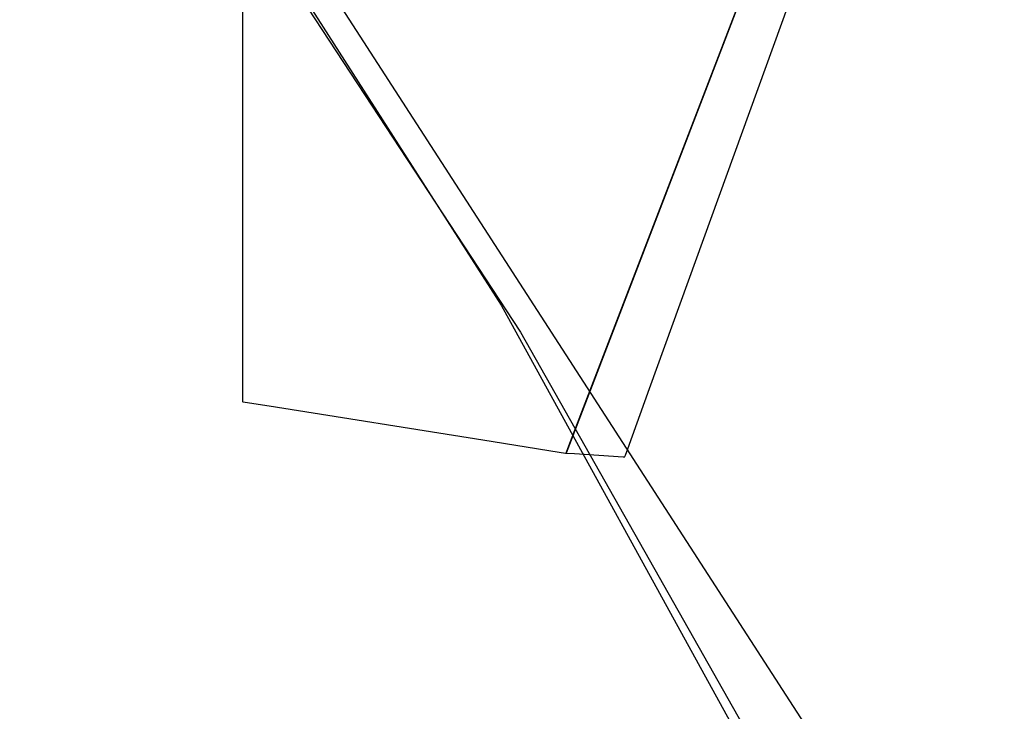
# Model space of a CAD drawing. Extents: x -3.57 to 3.57, y -2.08 to 2.06.
# Tile 3 of 219: x -2.55 to -2.36, y -1.63 to -1.5. Entities that reach past the tile are written whole.
import ezdxf

# ---------------------------------------------------------------- set-up
doc = ezdxf.new("R2010")
doc.units = 0

msp = doc.modelspace()

# ---------------------------------------------------------------- linework, layer by layer
at = {"layer": 'Layer 1', "color": 7, "linetype": 'CONTINUOUS'}
for p, q in [((-2.671625, -1.227563), (-2.456786, -1.55495)), ((-2.389683, -1.649518), (-2.660038, -1.231378)), ((-2.607244, -1.32072), (-2.460465, -1.549779)), ((-2.509961, -1.483069), (-2.509961, -1.544336)), ((-2.421799, -1.50971), (-2.413608, -1.488411)), ((-2.413523, -1.488191), (-2.418059, -1.499987)), ((-2.432123, -1.565748), (-2.405473, -1.492171)), ((-2.418059, -1.499987), (-2.448087, -1.578063)), ((-2.445065, -1.570207), (-2.421799, -1.50971)), ((-2.509961, -1.544336), (-2.509961, -1.566273)), ((-2.460465, -1.549779), (-2.364284, -1.724659)), ((-2.456786, -1.55495), (-2.378708, -1.69287)), ((-2.509961, -1.566273), (-2.509961, -1.568053)), ((-2.436296, -1.57727), (-2.432123, -1.565748)), ((-2.509961, -1.568053), (-2.509961, -1.568196)), ((-2.509961, -1.568196), (-2.509961, -1.56822)), ((-2.509961, -1.56822), (-2.509961, -1.56822)), ((-2.509961, -1.56822), (-2.509961, -1.56822)), ((-2.509961, -1.56822), (-2.509961, -1.56822)), ((-2.509961, -1.56822), (-2.509961, -1.56822)), ((-2.509961, -1.56822), (-2.509961, -1.56822)), ((-2.509961, -1.56822), (-2.509961, -1.56822)), ((-2.509961, -1.56822), (-2.509961, -1.56822)), ((-2.509961, -1.56822), (-2.509961, -1.56822)), ((-2.509961, -1.56822), (-2.50996, -1.56822)), ((-2.50996, -1.56822), (-2.50996, -1.568221)), ((-2.50996, -1.568221), (-2.509958, -1.568221)), ((-2.509958, -1.568221), (-2.50995, -1.568222)), ((-2.50995, -1.568222), (-2.509864, -1.568236)), ((-2.509864, -1.568236), (-2.509444, -1.568303)), ((-2.509444, -1.568303), (-2.504853, -1.569033)), ((-2.504853, -1.569033), (-2.464008, -1.57553)), ((-2.44775, -1.577189), (-2.445065, -1.570207)), ((-2.464008, -1.57553), (-2.449384, -1.577857)), ((-2.448012, -1.577869), (-2.44775, -1.577189)), ((-2.436717, -1.578433), (-2.436296, -1.57727)), ((-2.449384, -1.577857), (-2.448198, -1.578045)), ((-2.448198, -1.578045), (-2.448103, -1.57806)), ((-2.448103, -1.57806), (-2.448087, -1.578063)), ((-2.448087, -1.578063), (-2.448086, -1.578062)), ((-2.448087, -1.578063), (-2.448087, -1.578063)), ((-2.448087, -1.578063), (-2.448087, -1.578063)), ((-2.448087, -1.578063), (-2.448087, -1.578063)), ((-2.448087, -1.578063), (-2.448087, -1.578063)), ((-2.448087, -1.578063), (-2.448087, -1.578063)), ((-2.448087, -1.578063), (-2.448087, -1.578063)), ((-2.448087, -1.578063), (-2.448087, -1.578063)), ((-2.448087, -1.578063), (-2.448087, -1.578063)), ((-2.448087, -1.578063), (-2.448087, -1.578063)), ((-2.448087, -1.578063), (-2.448087, -1.578063)), ((-2.448087, -1.578063), (-2.448087, -1.578063)), ((-2.448087, -1.578063), (-2.448087, -1.578063)), ((-2.448087, -1.578063), (-2.448087, -1.578063)), ((-2.448087, -1.578063), (-2.448087, -1.578063)), ((-2.448087, -1.578063), (-2.448086, -1.578063)), ((-2.448086, -1.578062), (-2.448085, -1.578059)), ((-2.448086, -1.578063), (-2.448086, -1.578063)), ((-2.448086, -1.578063), (-2.448079, -1.578063)), ((-2.448085, -1.578059), (-2.448073, -1.578027)), ((-2.448079, -1.578063), (-2.448044, -1.578066)), ((-2.448073, -1.578027), (-2.448012, -1.577869)), ((-2.448044, -1.578066), (-2.447898, -1.578075)), ((-2.447898, -1.578075), (-2.446447, -1.578166)), ((-2.446447, -1.578166), (-2.437179, -1.578746)), ((-2.437179, -1.578746), (-2.436855, -1.578767)), ((-2.436855, -1.578767), (-2.436839, -1.578768)), ((-2.436839, -1.578768), (-2.436838, -1.578767)), ((-2.436839, -1.578768), (-2.436839, -1.578768)), ((-2.436839, -1.578768), (-2.436839, -1.578768)), ((-2.436839, -1.578768), (-2.436839, -1.578768)), ((-2.436839, -1.578768), (-2.436839, -1.578768)), ((-2.436839, -1.578768), (-2.436839, -1.578768)), ((-2.436839, -1.578768), (-2.436839, -1.578768)), ((-2.436839, -1.578768), (-2.436839, -1.578768)), ((-2.436838, -1.578766), (-2.436836, -1.578761)), ((-2.436838, -1.578767), (-2.436838, -1.578766)), ((-2.436836, -1.578761), (-2.436816, -1.578705)), ((-2.436816, -1.578705), (-2.436717, -1.578433))]:
    msp.add_line(p, q, dxfattribs=at)

doc.saveas('drawing.dxf')
